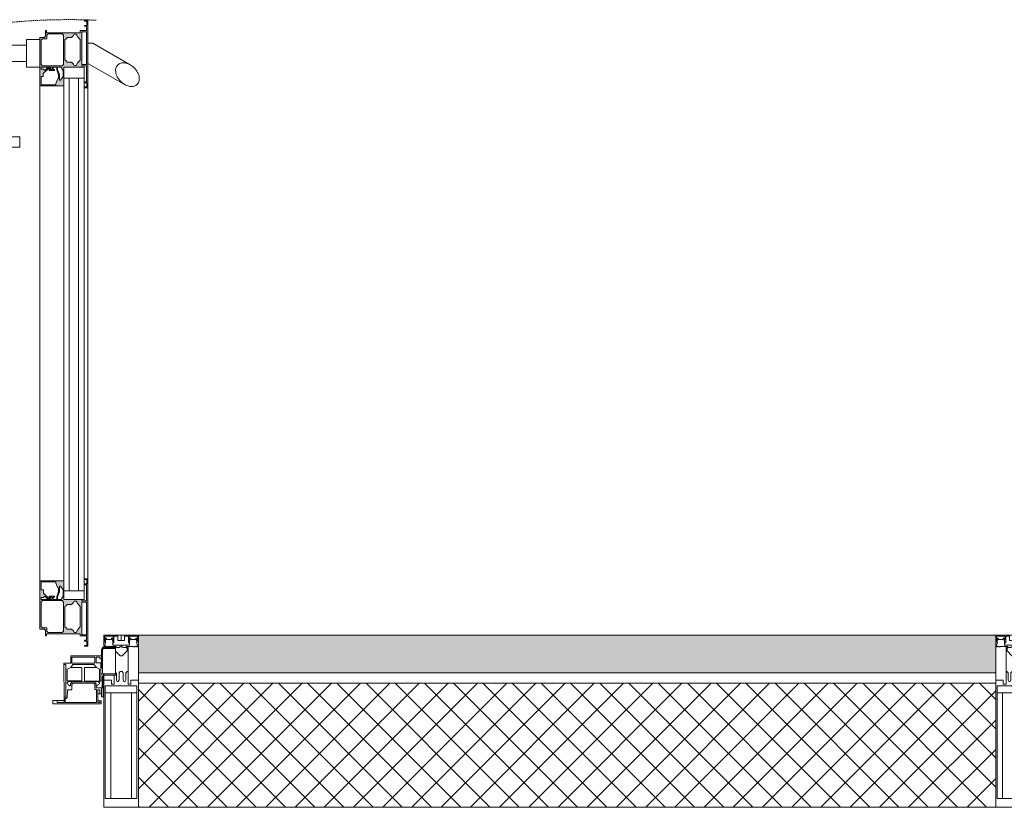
# Model space of a CAD drawing. Header units: millimetres. Extents: x 42571 to 146629, y -34435 to 73146.
# Tile 47 of 93: x 52110 to 53540, y -14 to 1130. Entities that reach past the tile are written whole.
import ezdxf

# ---------------------------------------------------------------- set-up
doc = ezdxf.new("R2010")
doc.units = ezdxf.units.MM
doc.linetypes.add('-D1-02х01', pattern=[3, 2, -1])
for name, color, linetype, lineweight in [('Opening Swing', 7, '-D1-02х01', 5), ('Panel', 7, 'Continuous', 5), ('Импосты витража', 7, 'Continuous', 5), ('Общие ребра', 7, 'Continuous', 5), ('Отделка 2 _5_', 7, 'Continuous', 5), ('Панели витража', 7, 'Continuous', 5), ('Стены', 7, 'Continuous', 5), ('Термическая_воздушная прослойка _3_', 7, 'Continuous', 5), ('Элементы узлов', 7, 'Continuous', 5)]:
    doc.layers.add(name, color=color, linetype=linetype, lineweight=lineweight)

# ---------------------------------------------------------------- blocks, each defined once
blk = doc.blocks.new('A_PAN_DOR_Структурные - EXT_3_Double_Витраж-4752634-50_AS_Plan_L01_Маркировочный - зависимый 4')
at = {"layer": 'Элементы узлов', "true_color": 0xebebeb}
h = blk.add_hatch(color=7, dxfattribs=at)
h.paths.add_polyline_path([(671.2, 794.8), (676.7, 794.8), (674.7, 826.8), (675.2, 796.1)])
h.paths.add_polyline_path([(635.5, 805.7), (635.5, 813.9), (632.8, 820.9), (632.8, 824.8), (631.4, 824.8), (631.4, 820.9), (634.1, 813.8), (634.8, 806.8)])
h.paths.add_polyline_path([(641.7, 824.8), (638.6, 823.6), (640.6, 820), (640.6, 811), (635.5, 805.7), (632.5, 806.8), (630.2, 799.3), (608.9, 799.3), (608.9, 811), (612, 811), (612, 815.8), (618.8, 822.5), (618, 823.8), (614.2, 820), (612.3, 821.9), (608.9, 821.9), (608.9, 824.8), (624.8, 824.8), (632.8, 824.8), (638.6, 824.8)])
h.paths.add_polyline_path([(674.7, 877.8), (665.7, 877.8), (665.7, 874.8), (616.5, 874.8), (615.2, 877.8), (615.2, 869.8), (613.2, 867.8), (606.7, 867.8), (606.7, 797.8), (641.7, 797.8), (641.7, 824.8), (667.7, 824.8), (667.7, 826.8), (674.7, 826.8), (674.7, 828.6), (667.7, 828.6), (667.7, 876), (674.7, 876)])
h.paths.add_polyline_path([(676.7, 892.8), (671.7, 892.8), (675.2, 891.5), (674.7, 877.8)])
h.paths.add_polyline_path([(676.7, 794.8), (676.7, 892.8), (674.7, 876), (674.7, 828.6), (676, 806.8)])
h.paths.add_polyline_path([(620.3, 820), (628.4, 820), (624.8, 821.5), (620.3, 821.5)])
h.paths.add_polyline_path([(626.4, 824.8), (631.4, 824.8), (639.4, 826.6)])
h.paths.add_polyline_path([(610.9, 826.6), (608.9, 828.6), (608.9, 864), (610.9, 866), (617, 866), (617, 871), (619, 873), (639.4, 873), (641.4, 871), (641.4, 828.6), (639.4, 826.6)])
h.paths.add_polyline_path([(656.9, 827.1), (652.9, 831.9), (646.5, 831.9), (643.2, 835.2), (643.2, 864.5), (646.5, 867.8), (652.9, 867.8), (656.9, 872.6), (659.8, 872.6), (662.3, 868.3), (665.7, 864.8), (665.7, 834.9), (662.3, 831.3), (659.8, 827.1)])
h = blk.add_hatch(color=7, dxfattribs=at)
h.paths.add_polyline_path([(632.8, 51.8), (632.8, 55.7), (635.5, 62.7), (635.5, 70.9), (634.1, 68.7), (634.1, 62.7), (631.4, 55.6), (631.4, 51.8)])
h.paths.add_polyline_path([(639.4, 50), (641.4, 48), (641.4, 5.6), (639.4, 3.6), (619, 3.6), (617, 5.6), (617, 10.6), (609.9, 11.6), (608.9, 12.6), (608.9, 48), (610.9, 50)])
h.paths.add_polyline_path([(641.7, 51.8), (632.8, 51.8), (639.4, 50), (624.8, 51.8), (608.9, 51.8), (608.9, 54.7), (612.3, 54.7), (614.2, 56.5), (618, 52.8), (618.8, 54), (612, 60.7), (612, 65.6), (608.9, 65.6), (608.9, 77.3), (630.2, 77.3), (630.2, 75.3), (632.9, 68.7), (636.9, 70.9), (640.6, 65.5), (640.6, 56.6), (638.6, 52.9)])
h.paths.add_polyline_path([(674.7, -1.2), (674.7, 0.6), (667.7, 0.6), (667.7, 48), (674.7, 48), (674.7, 49.8), (667.7, 49.8), (667.7, 51.8), (641.7, 51.8), (641.7, 78.8), (606.7, 78.8), (606.7, 8.8), (613.2, 8.8), (615.2, 6.8), (615.2, -1.2), (616.5, 1.8), (665.7, 1.8), (665.7, -1.2)])
h.paths.add_polyline_path([(671.7, -16.2), (676.7, -16.2), (675.2, -8.9), (675.2, -14.9)])
h.paths.add_polyline_path([(676.7, 81.8), (671.2, 81.8), (675.2, 80.5), (674.7, 49.8)])
h.paths.add_polyline_path([(676.7, -16.2), (676.7, 81.8), (674.7, 48), (674.7, 0.6)])
h.paths.add_polyline_path([(656.9, 4), (652.9, 8.8), (646.5, 8.8), (643.2, 12.1), (643.2, 41.4), (646.5, 44.6), (652.9, 44.6), (656.9, 49.5), (659.8, 49.5), (662.3, 45.2), (665.7, 41.7), (665.5, 11.6), (662.3, 8.2), (659.8, 4)])
h.paths.add_polyline_path([(620.3, 55), (624.8, 55), (628.4, 56.5), (620.3, 56.5)])
at = {"layer": 'Opening Swing'}
blk.add_arc((649, -18), 911.8, 87.5045, 180, dxfattribs=at)
at = {"layer": 'Panel'}
for p, q in [((696.5, -21), (696.5, -30)), ((699.5, -19.5), (698, -21)), ((698, -21), (698, -56.5)), ((717, -18), (699.5, -18)), ((717, -19.5), (699.5, -19.5)), ((717, -58), (717, -18)), ((652, -41), (642, -41)), ((642, -41), (642, -95)), ((644.7, -42.5), (642, -42.5)), ((644.7, -90.2), (644.7, -42.5)), ((654.7, -42.5), (651.7, -47)), ((696.5, -30), (652, -30)), ((652, -30), (652, -41)), ((653.4, -40.8), (653.4, -32)), ((653.4, -32), (687, -32)), ((687, -40.8), (653.4, -40.8)), ((685.5, -42.5), (654.7, -42.5)), ((689, -47), (685.5, -42.5)), ((687, -32), (687, -40.8)), ((688.8, -31.9), (694.2, -31.9)), ((688.8, -40.5), (688.8, -31.9)), ((695.5, -40.5), (688.8, -40.5)), ((694.2, -31.9), (694.2, -34.3)), ((694.2, -34.3), (696.5, -34.3)), ((695.5, -40.5), (695.5, -56.5)), ((696.5, -30), (696.5, -47.4)), ((651.7, -47), (646.6, -49.4)), ((646.6, -49.4), (646.6, -66.6)), ((668, -47), (651.7, -47)), ((668, -66.6), (668, -47)), ((689, -47), (671.6, -47)), ((671.6, -66.7), (671.6, -47)), ((693.7, -49.5), (689, -47)), ((693.7, -66.7), (693.7, -49.5)), ((698, -47.4), (695.5, -47.4)), ((695.5, -56.5), (695.5, -66.7)), ((717, -56.5), (695.5, -56.5)), ((698.8, -57.8), (702, -56.5)), ((646.6, -66.6), (668, -66.6)), ((646.6, -69.4), (648.5, -67.5)), ((646.6, -70.9), (646.6, -69.4)), ((648.6, -71.8), (646.6, -70.9)), ((648.5, -67.5), (654.1, -67.5)), ((654.1, -68.1), (651.6, -70.6)), ((651.6, -70.6), (651.6, -73.8)), ((655.2, -70), (653.5, -71.6)), ((654.1, -66.6), (654.1, -68.1)), ((654.1, -68.1), (681.6, -68.1)), ((685.1, -70), (655.2, -70)), ((681.6, -66.7), (671.6, -66.7)), ((681.6, -66.7), (695.5, -66.7)), ((681.6, -68.1), (681.6, -66.7)), ((691.8, -67.5), (681.6, -67.5)), ((681.6, -68.1), (686.1, -68.1)), ((685.1, -70), (686.7, -71.6)), ((686.1, -68.1), (688.6, -70.6)), ((688.6, -70.6), (688.6, -73.8)), ((691.7, -71.8), (693.6, -70.9)), ((693.6, -69.4), (691.8, -67.5)), ((693.6, -70.9), (693.6, -69.4)), ((698.8, -57.8), (697.5, -61)), ((697.5, -76.5), (697.5, -61)), ((699, -89.5), (699, -61)), ((702, -58), (717, -58)), ((647.2, -79.5), (647.2, -86)), ((647.2, -79.5), (653.5, -79.5)), ((649.7, -73.8), (648.6, -71.8)), ((651.6, -73.8), (649.7, -73.8)), ((653.5, -71.6), (653.5, -79.5)), ((686.7, -79.2), (686.7, -71.6)), ((689, -79.2), (686.7, -79.2)), ((688.6, -73.8), (688.6, -76.5)), ((688.6, -73.8), (690.5, -73.8)), ((688.6, -76.5), (697.5, -76.5)), ((689, -98), (689, -79.2)), ((690.5, -73.8), (691.7, -71.8)), ((691, -79.3), (694, -79.3)), ((691, -85.5), (691, -79.3)), ((691, -95.5), (691, -85.5)), ((691, -85.5), (696.5, -85.5)), ((694, -85.5), (694, -79.3)), ((696.5, -85.5), (696.5, -76.5)), ((696.5, -85.5), (696.5, -89.5)), ((642, -95), (626, -95)), ((626, -95), (626, -100)), ((626, -100), (696, -100)), ((632, -98), (632, -95)), ((642, -98), (632, -98)), ((644.7, -90.2), (642, -90.2)), ((642, -95), (642, -98)), ((643.5, -91.9), (643.5, -98)), ((645.2, -91.9), (643.5, -91.9)), ((643.5, -98), (689, -98)), ((646.4, -90.7), (645.2, -91.9)), ((647.2, -86), (646.4, -86.8)), ((646.4, -86.8), (646.4, -90.7)), ((691, -95.5), (691, -98)), ((696, -95.5), (691, -95.5)), ((694, -98), (691, -98)), ((694, -95.5), (694, -98)), ((696, -100), (696, -95.5)), ((696.5, -89.5), (699, -89.5))]:
    blk.add_line(p, q, dxfattribs=at)
for centre in [(699.5, -21), (702, -61)]:
    blk.add_arc(centre, 3, 90, 180, dxfattribs=at)
at = {"layer": 'Элементы узлов'}
for p, q in [((671.7, 892.8), (671.7, 891.5)), ((676.7, 892.8), (671.7, 892.8)), ((671.7, 891.5), (675.2, 891.5)), ((675.2, 891.5), (675.2, 885.5)), ((676.7, 794.8), (676.7, 892.8)), ((616.5, 877.8), (615.2, 877.8)), ((615.2, 877.8), (615.2, 869.8)), ((616.5, 874.8), (616.5, 877.8)), ((665.7, 874.8), (616.5, 874.8)), ((617, 871), (619, 873)), ((619, 873), (639.4, 873)), ((639.4, 873), (641.4, 871)), ((655.7, 870.6), (656.9, 872.6)), ((656.9, 872.6), (659.8, 872.6)), ((659.8, 872.6), (662.3, 868.3)), ((674.7, 877.8), (665.7, 877.8)), ((665.7, 877.8), (665.7, 874.8)), ((667.7, 876), (674.7, 876)), ((667.7, 828.6), (667.7, 876)), ((675.2, 885.5), (671.7, 885.5)), ((671.7, 885.5), (671.7, 884.2)), ((671.7, 884.2), (674.7, 884.2)), ((674.7, 884.2), (674.7, 877.8)), ((674.7, 876), (674.7, 828.6)), ((606.7, 864.8), (587.7, 864.8)), ((587.7, 864.8), (587.7, 856.8)), ((613.2, 867.8), (606.7, 867.8)), ((606.7, 867.8), (606.7, 797.8)), ((606.7, 824.8), (606.7, 864.8)), ((608.9, 864), (610.9, 866)), ((608.9, 828.6), (608.9, 864)), ((610.9, 866), (617, 866)), ((615.2, 869.8), (613.2, 867.8)), ((617, 866), (617, 871)), ((641.4, 871), (641.4, 828.6)), ((643.2, 864.5), (645.1, 865.8)), ((643.2, 835.2), (643.2, 864.5)), ((645.1, 865.8), (646.5, 867.8)), ((646.5, 867.8), (652.9, 867.8)), ((652.9, 867.8), (655.7, 870.6)), ((662.3, 868.3), (665.7, 864.8)), ((665.7, 864.8), (665.7, 834.9)), ((683.7, 859.8), (676.7, 859.8)), ((738.3, 828.2), (683.7, 859.8)), ((587.7, 856.8), (535.7, 856.8)), ((587.7, 832.8), (587.7, 856.8)), ((554.7, 832.8), (587.7, 832.8)), ((587.7, 832.8), (587.7, 824.8)), ((645.1, 833.8), (643.2, 835.2)), ((646.5, 831.9), (645.1, 833.8)), ((652.9, 831.9), (646.5, 831.9)), ((655.7, 829.1), (652.9, 831.9)), ((662.3, 831.3), (659.8, 827.1)), ((665.7, 834.9), (662.3, 831.3)), ((676.7, 829.8), (677.7, 829.8)), ((677.7, 829.8), (730.1, 799.6)), ((587.7, 824.8), (606.7, 824.8)), ((610.9, 826.6), (608.9, 828.6)), ((608.9, 821.9), (608.9, 824.8)), ((608.9, 824.8), (624.8, 824.8)), ((612.3, 821.9), (608.9, 821.9)), ((639.4, 826.6), (610.9, 826.6)), ((612, 815.8), (618.8, 822.5)), ((612, 811), (612, 815.8)), ((614.2, 820), (612.3, 821.9)), ((618, 823.8), (614.2, 820)), ((622.2, 823.8), (618, 823.8)), ((618.8, 822.5), (622.2, 822.5)), ((624.8, 821.5), (620.3, 821.5)), ((620.3, 821.5), (620.3, 820)), ((620.3, 820), (628.4, 820)), ((622.2, 822.5), (622.2, 823.8)), ((624.8, 824.8), (624.8, 821.5)), ((626.4, 821.5), (626.4, 824.8)), ((626.4, 824.8), (631.4, 824.8)), ((628.4, 821.5), (626.4, 821.5)), ((628.4, 820), (628.4, 821.5)), ((631.4, 824.8), (631.4, 820.9)), ((631.4, 820.9), (634.1, 813.8)), ((632.8, 820.9), (632.8, 824.8)), ((632.8, 824.8), (638.6, 824.8)), ((635.5, 813.9), (632.8, 820.9)), ((638.6, 824.8), (638.6, 823.6)), ((638.6, 823.6), (640.6, 820)), ((641.4, 828.6), (639.4, 826.6)), ((640.6, 820), (640.6, 811)), ((671.2, 824.8), (641.7, 824.8)), ((641.7, 824.8), (641.7, 808.8)), ((641.7, 797.8), (641.7, 824.8)), ((641.7, 824.8), (667.7, 824.8)), ((656.9, 827.1), (655.7, 829.1)), ((659.8, 827.1), (656.9, 827.1)), ((674.7, 828.6), (667.7, 828.6)), ((667.7, 824.8), (667.7, 826.8)), ((667.7, 826.8), (674.7, 826.8)), ((671.2, 808.8), (671.2, 824.8)), ((674.7, 826.8), (674.7, 803.4)), ((608.9, 799.3), (608.9, 811)), ((608.9, 811), (612, 811)), ((632.9, 807.8), (630.2, 801.2)), ((630.2, 801.2), (630.2, 799.3)), ((634.1, 807.8), (632.9, 807.8)), ((634.1, 813.8), (634.1, 807.8)), ((635.5, 805.7), (635.5, 813.9)), ((636.9, 805.7), (635.5, 805.7)), ((640.6, 811), (636.9, 805.7)), ((641.7, 808.8), (671.2, 808.8)), ((649.7, 808.8), (641.7, 808.8)), ((641.7, 808.8), (641.7, 64.3)), ((649.7, 64.3), (649.7, 808.8)), ((671.2, 808.8), (663.2, 808.8)), ((663.2, 808.8), (663.2, 64.3)), ((671.2, 794.8), (671.2, 808.8)), ((671.2, 64.3), (671.2, 808.8)), ((674.7, 803.4), (671.2, 803.4)), ((671.2, 803.4), (671.2, 802.1)), ((671.2, 802.1), (675.2, 802.1)), ((675.2, 802.1), (675.2, 796.1)), ((606.7, 797.8), (641.7, 797.8)), ((606.7, 797.8), (606.7, 78.8)), ((630.2, 799.3), (608.9, 799.3)), ((641.7, 78.8), (641.7, 797.8)), ((675.2, 796.1), (671.2, 796.1)), ((671.2, 796.1), (671.2, 794.8)), ((671.2, 794.8), (676.7, 794.8)), ((671.2, 794.8), (671.2, 81.8)), ((676.7, 81.8), (676.7, 794.8)), ((577.7, 723.8), (554.7, 723.8)), ((577.7, 708.8), (577.7, 723.8)), ((547.7, 708.8), (577.7, 708.8)), ((641.7, 78.8), (606.7, 78.8)), ((606.7, 78.8), (606.7, 8.8)), ((608.9, 65.6), (608.9, 77.3)), ((608.9, 77.3), (630.2, 77.3)), ((630.2, 77.3), (630.2, 75.3)), ((630.2, 75.3), (632.9, 68.7)), ((641.7, 51.8), (641.7, 78.8)), ((676.7, 81.8), (671.2, 81.8)), ((671.2, 81.8), (671.2, 80.5)), ((671.2, 64.3), (671.2, 80.5)), ((671.2, 80.5), (675.2, 80.5)), ((675.2, 74.5), (671.2, 74.5)), ((671.2, 74.5), (671.2, 73.1)), ((671.2, 73.1), (674.7, 73.1)), ((674.7, 73.1), (674.7, 49.8)), ((675.2, 80.5), (675.2, 74.5)), ((676.7, -16.2), (676.7, 81.8)), ((612, 65.6), (608.9, 65.6)), ((612, 60.7), (612, 65.6)), ((618.8, 54), (612, 60.7)), ((634.1, 62.7), (631.4, 55.6)), ((632.8, 55.7), (635.5, 62.7)), ((632.9, 68.7), (634.1, 68.7)), ((634.1, 68.7), (634.1, 62.7)), ((635.5, 62.7), (635.5, 70.9)), ((635.5, 70.9), (636.9, 70.9)), ((636.9, 70.9), (640.6, 65.5)), ((640.6, 65.5), (640.6, 56.6)), ((641.7, 64.3), (649.7, 64.3)), ((671.2, 64.3), (641.7, 64.3)), ((641.7, 64.3), (641.7, 51.8)), ((663.2, 64.3), (671.2, 64.3)), ((671.2, 51.8), (671.2, 64.3)), ((608.9, 51.8), (608.9, 54.7)), ((608.9, 54.7), (612.3, 54.7)), ((624.8, 51.8), (608.9, 51.8)), ((608.9, 48), (610.9, 50)), ((608.9, 12.6), (608.9, 48)), ((610.9, 50), (639.4, 50)), ((612.3, 54.7), (614.2, 56.5)), ((614.2, 56.5), (618, 52.8)), ((618, 52.8), (622.2, 52.8)), ((622.2, 54), (618.8, 54)), ((628.4, 56.5), (620.3, 56.5)), ((620.3, 56.5), (620.3, 55)), ((620.3, 55), (624.8, 55)), ((622.2, 52.8), (622.2, 54)), ((624.8, 55), (624.8, 51.8)), ((626.4, 51.8), (626.4, 55)), ((626.4, 55), (628.4, 55)), ((631.4, 51.8), (626.4, 51.8)), ((628.4, 55), (628.4, 56.5)), ((631.4, 55.6), (631.4, 51.8)), ((632.8, 51.8), (632.8, 55.7)), ((638.6, 51.8), (632.8, 51.8)), ((640.6, 56.6), (638.6, 52.9)), ((638.6, 52.9), (638.6, 51.8)), ((639.4, 50), (641.4, 48)), ((641.4, 48), (641.4, 5.6)), ((641.7, 51.8), (671.2, 51.8)), ((667.7, 51.8), (641.7, 51.8)), ((645.1, 42.7), (646.5, 44.6)), ((646.5, 44.6), (652.9, 44.6)), ((652.9, 44.6), (655.7, 47.4)), ((655.7, 47.4), (656.9, 49.5)), ((656.9, 49.5), (659.8, 49.5)), ((659.8, 49.5), (662.3, 45.2)), ((662.3, 45.2), (665.7, 41.7)), ((667.7, 49.8), (667.7, 51.8)), ((674.7, 49.8), (667.7, 49.8)), ((667.7, 0.6), (667.7, 48)), ((667.7, 48), (674.7, 48)), ((674.7, 48), (674.7, 0.6)), ((643.2, 41.4), (645.1, 42.7)), ((643.2, 12.1), (643.2, 41.4)), ((665.7, 41.7), (665.7, 11.8)), ((606.7, 8.8), (613.2, 8.8)), ((610.9, 10.6), (608.9, 12.6)), ((617, 10.6), (610.9, 10.6)), ((613.2, 8.8), (615.2, 6.8)), ((615.2, 6.8), (615.2, -1.2)), ((616.5, -1.2), (616.5, 1.8)), ((616.5, 1.8), (665.7, 1.8)), ((617, 5.6), (617, 10.6)), ((619, 3.6), (617, 5.6)), ((639.4, 3.6), (619, 3.6)), ((641.4, 5.6), (639.4, 3.6)), ((645.1, 10.7), (643.2, 12.1)), ((646.5, 8.8), (645.1, 10.7)), ((652.9, 8.8), (646.5, 8.8)), ((655.7, 6), (652.9, 8.8)), ((656.9, 4), (655.7, 6)), ((659.8, 4), (656.9, 4)), ((662.3, 8.2), (659.8, 4)), ((665.7, 11.8), (662.3, 8.2)), ((665.7, 1.8), (665.7, -1.2)), ((674.7, 0.6), (667.7, 0.6)), ((615.2, -1.2), (616.5, -1.2)), ((665.7, -1.2), (674.7, -1.2)), ((674.7, -7.6), (671.7, -7.6)), ((671.7, -7.6), (671.7, -8.9)), ((671.7, -8.9), (675.2, -8.9)), ((674.7, -1.2), (674.7, -7.6)), ((675.2, -8.9), (675.2, -14.9)), ((675.2, -14.9), (671.7, -14.9)), ((671.7, -14.9), (671.7, -16.2)), ((671.7, -16.2), (676.7, -16.2))]:
    blk.add_line(p, q, dxfattribs=at)
for points in [[(748.3, 799.7), (749.7, 801.1), (751.6, 804.7), (751.5, 811.7), (748.3, 819), (743, 825.2), (736.6, 829.4), (730.2, 831.4), (724.3, 831), (721.3, 829.2), (720.1, 828)], [(720.1, 828), (718.7, 826.6), (716.8, 823.1), (716.9, 816.1), (720.1, 808.7), (725.4, 802.5), (731.8, 798.3), (738.2, 796.4), (744.1, 796.8), (747.1, 798.5), (748.3, 799.7)]]:
    blk.add_open_spline(points, degree=3, knots=[0, 0, 0, 0, 0.133333, 0.266667, 0.4, 0.533333, 0.65, 0.766667, 0.883333, 1, 1, 1, 1], dxfattribs=at)
blk = doc.blocks.new('Rectangular Mullion - R_StandardFrame_50Wx250H-4985551-50_AS_Plan_L01_Маркировочный - зависимый 4')
at = {"layer": 'Импосты витража'}
for p, q in [((60998.7, 62378.5), (60998.7, 62360.5)), ((60998.7, 62360.5), (60998.7, 62378.5)), ((60998.7, 62378.5), (62318.7, 62378.5)), ((62318.7, 62378.5), (60998.7, 62378.5)), ((60998.7, 62319.7), (60998.7, 62128.5)), ((60998.7, 62128.5), (60998.7, 62319.7)), ((62318.7, 62128.5), (60998.7, 62128.5)), ((62318.7, 62128.5), (60998.7, 62128.5))]:
    blk.add_line(p, q, dxfattribs=at)
blk = doc.blocks.new('Rectangular Mullion - 50Wx250H-2623690-50_AS_Plan_L01_Маркировочный - зависимый 4')
at = {"layer": 'Элементы узлов'}
for p, q in [((-25, 65.2), (-25, 250)), ((-25, 250), (0, 250)), ((25, 250), (0, 250)), ((25, 65.2), (25, 250)), ((-23, 237.3), (0, 237.3)), ((-23, 237.3), (-23, 73.6)), ((-14.9, 84), (-14.9, 237.3)), ((23, 237.3), (0, 237.3)), ((14.9, 84), (14.9, 237.3)), ((23, 237.3), (23, 73.6)), ((0, 84), (-23, 84)), ((-0.5, 73.6), (-23, 73.6)), ((0, 84), (23, 84)), ((0.5, 73.6), (23, 73.6)), ((-14, 65.2), (-25, 65.2)), ((-14, 71.3), (-14, 65.2)), ((-10, 71.3), (-14, 71.3)), ((-10, 58), (-10, 71.3)), ((-7, 65.2), (-5.9, 67.3)), ((-7, 65.2), (-7, 54.7)), ((-4.1, 67.3), (-5.9, 67.3)), ((-4.1, 67.3), (-2.9, 65.1)), ((-2.9, 65.1), (-2.9, 54.6)), ((4.1, 67.3), (2.9, 65.1)), ((2.9, 65.1), (2.9, 54.6)), ((4.1, 67.3), (5.9, 67.3)), ((7, 65.2), (5.9, 67.3)), ((7, 65.2), (7, 54.7)), ((10, 71.3), (14, 71.3)), ((10, 53), (10, 71.3)), ((14, 71.3), (14, 65.2)), ((14, 65.2), (25, 65.2)), ((-1.3, 53), (-2.9, 54.6)), ((0, 53), (-1.3, 53)), ((0, 53), (1.3, 53)), ((1.3, 53), (2.9, 54.6)), ((8.7, 53), (7, 54.7)), ((8.7, 53), (10, 53)), ((10, 53), (10, 17)), ((-8, 23.5), (-1.5, 30)), ((-1.5, 30), (0, 30)), ((1.5, 30), (0, 30)), ((8.5, 23), (1.5, 30)), ((-23.8, 14.6), (-25, 14.2)), ((-22.3, 17), (-23.8, 17)), ((-23.8, 17), (-23.8, 14.6)), ((-22.5, 10.6), (-23.8, 14.6)), ((-22.3, 17), (-22.3, 16)), ((-22.3, 16), (-21.3, 16)), ((-19, 17.6), (-21.3, 16)), ((-18.4, 16.6), (-19, 17.6)), ((-7.4, 16.6), (-18.4, 16.6)), ((-12.2, 9), (-12.2, 14.8)), ((-12.2, 14.8), (0, 14.8)), ((-10, 17), (-7.5, 17)), ((-7.5, 17), (-7.5, 18.5)), ((-7.4, 18), (-7.4, 16.6)), ((-2.6, 18), (-7.4, 18)), ((-2.6, 18), (-2.6, 16.8)), ((-2.6, 16.8), (0, 16.8)), ((2.6, 16.8), (0, 16.8)), ((0, 14.8), (0, 16.8)), ((0, 14.8), (0, 16.8)), ((12.2, 14.8), (0, 14.8)), ((2.6, 18), (2.6, 16.8)), ((2.6, 18), (7.4, 18)), ((7.4, 18), (7.4, 16.6)), ((7.4, 16.6), (18.4, 16.6)), ((7.5, 18.5), (8.5, 18.5)), ((7.5, 17), (7.5, 18.5)), ((10, 17), (7.5, 17)), ((8.5, 18.5), (8.5, 23)), ((12.2, 9), (12.2, 14.8)), ((18.4, 16.6), (19, 17.6)), ((19, 17.6), (21.3, 16)), ((22.3, 16), (21.3, 16)), ((22.3, 17), (22.3, 16)), ((22.3, 17), (23.8, 17)), ((22.5, 10.6), (23.8, 14.6)), ((23.8, 17), (23.8, 14.6)), ((23.8, 14.6), (25, 14.2)), ((-25, 0), (-25, 14.2)), ((-22.5, 10.6), (-23.7, 9.9)), ((-23.7, 1.3), (-23.7, 9.9)), ((-23.7, 1.3), (-11.8, 1.3)), ((-23.2, 10.2), (-22.5, 8)), ((-22.5, 8), (-22.5, 4.5)), ((-21.3, 4.5), (-22.5, 4.5)), ((-21.3, 4.5), (-21.3, 6.5)), ((-21.3, 6.5), (-14.2, 6.5)), ((-14.2, 6.5), (-14.2, 4.5)), ((-13.2, 4.5), (-14.2, 4.5)), ((-13.2, 4.5), (-12.2, 7.2)), ((-12.7, 7.6), (-11.3, 11.4)), ((-12.7, 7.6), (-11.8, 6.9)), ((-11.8, 1.3), (-11.8, 6.9)), ((-10.5, 11.2), (-11.3, 11.4)), ((-10.5, 1.5), (-10.5, 11.2)), ((-4.8, 1.5), (-10.5, 1.5)), ((0, 8), (-4.8, 8)), ((-4.8, 1.5), (-4.8, 8)), ((0, 0), (0, 8)), ((0, 8), (4.8, 8)), ((0, 0), (0, 8)), ((4.8, 1.5), (4.8, 8)), ((4.8, 1.5), (10.5, 1.5)), ((10.5, 11.2), (11.3, 11.4)), ((10.5, 1.5), (10.5, 11.2)), ((12.7, 7.6), (11.3, 11.4)), ((12.7, 7.6), (11.8, 6.9)), ((11.8, 1.3), (11.8, 6.9)), ((23.7, 1.3), (11.8, 1.3)), ((13.2, 4.5), (12.2, 7.2)), ((13.2, 4.5), (14.2, 4.5)), ((21.3, 6.5), (14.2, 6.5)), ((14.2, 6.5), (14.2, 4.5)), ((21.3, 4.5), (21.3, 6.5)), ((21.3, 4.5), (22.5, 4.5)), ((22.5, 10.6), (23.7, 9.9)), ((23.2, 10.2), (22.5, 8)), ((22.5, 8), (22.5, 4.5)), ((23.7, 1.3), (23.7, 9.9)), ((25, 0), (25, 14.2)), ((-25, 0), (0, 0)), ((25, 0), (0, 0))]:
    blk.add_line(p, q, dxfattribs=at)
for centre, start, end in [((-0.5, 73.1), 360, 90), ((0.5, 73.1), 90, 180)]:
    blk.add_arc(centre, 0.5, start, end, dxfattribs=at)
blk = doc.blocks.new('Rectangular Mullion - R_StandardFrame_50Wx250H-V13-50_AS_Plan_L01_Маркировочный - зависимый 4')
at = {"layer": 'Импосты витража', "lineweight": 9}
for p, q in [((-25, 58.8), (-25, 250)), ((-25, 250), (25, 250)), ((25, 250), (25, 0)), ((-25, 0), (-25, 18)), ((25, 0), (-25, 0))]:
    blk.add_line(p, q, dxfattribs=at)
blk = doc.blocks.new('Rectangular Mullion - 50Wx250H-V11-50_AS_Plan_L01_Маркировочный - зависимый 4')
at = {"layer": 'Элементы узлов'}
for p, q in [((-25, 65.2), (-25, 250)), ((-25, 250), (0, 250)), ((25, 250), (0, 250)), ((25, 65.2), (25, 250)), ((-23, 237.3), (0, 237.3)), ((-23, 237.3), (-23, 73.6)), ((-14.9, 84), (-14.9, 237.3)), ((23, 237.3), (0, 237.3)), ((14.9, 84), (14.9, 237.3)), ((23, 237.3), (23, 73.6)), ((0, 84), (-23, 84)), ((-0.5, 73.6), (-23, 73.6)), ((0, 84), (23, 84)), ((0.5, 73.6), (23, 73.6)), ((-14, 65.2), (-25, 65.2)), ((-14, 71.3), (-14, 65.2)), ((-10, 71.3), (-14, 71.3)), ((-10, 53), (-10, 71.3)), ((-7, 65.2), (-5.9, 67.3)), ((-7, 65.2), (-7, 54.7)), ((-4.1, 67.3), (-5.9, 67.3)), ((-4.1, 67.3), (-2.9, 65.1)), ((-2.9, 65.1), (-2.9, 54.6)), ((4.1, 67.3), (2.9, 65.1)), ((2.9, 65.1), (2.9, 54.6)), ((4.1, 67.3), (5.9, 67.3)), ((7, 65.2), (5.9, 67.3)), ((7, 65.2), (7, 54.7)), ((10, 71.3), (14, 71.3)), ((10, 53), (10, 71.3)), ((14, 71.3), (14, 65.2)), ((14, 65.2), (25, 65.2)), ((-8.7, 53), (-10, 53)), ((-10, 53), (-10, 17)), ((-8.7, 53), (-7, 54.7)), ((-1.3, 53), (-2.9, 54.6)), ((0, 53), (-1.3, 53)), ((0, 53), (1.3, 53)), ((1.3, 53), (2.9, 54.6)), ((8.7, 53), (7, 54.7)), ((8.7, 53), (10, 53)), ((10, 53), (10, 17)), ((-8.5, 23), (-1.5, 30)), ((-1.5, 30), (0, 30)), ((1.5, 30), (0, 30)), ((8.5, 23), (1.5, 30)), ((-23.8, 14.6), (-25, 14.2)), ((-22.3, 17), (-23.8, 17)), ((-23.8, 17), (-23.8, 14.6)), ((-22.5, 10.6), (-23.8, 14.6)), ((-22.3, 17), (-22.3, 16)), ((-22.3, 16), (-21.3, 16)), ((-19, 17.6), (-21.3, 16)), ((-18.4, 16.6), (-19, 17.6)), ((-7.4, 16.6), (-18.4, 16.6)), ((-12.2, 9), (-12.2, 14.8)), ((-12.2, 14.8), (0, 14.8)), ((-10, 17), (-7.5, 17)), ((-8.5, 18.5), (-8.5, 23)), ((-7.5, 18.5), (-8.5, 18.5)), ((-7.5, 17), (-7.5, 18.5)), ((-7.4, 18), (-7.4, 16.6)), ((-2.6, 18), (-7.4, 18)), ((-2.6, 18), (-2.6, 16.8)), ((-2.6, 16.8), (0, 16.8)), ((2.6, 16.8), (0, 16.8)), ((0, 14.8), (0, 16.8)), ((0, 14.8), (0, 16.8)), ((12.2, 14.8), (0, 14.8)), ((2.6, 18), (2.6, 16.8)), ((2.6, 18), (7.4, 18)), ((7.4, 18), (7.4, 16.6)), ((7.4, 16.6), (18.4, 16.6)), ((7.5, 18.5), (8.5, 18.5)), ((7.5, 17), (7.5, 18.5)), ((10, 17), (7.5, 17)), ((8.5, 18.5), (8.5, 23)), ((12.2, 9), (12.2, 14.8)), ((18.4, 16.6), (19, 17.6)), ((19, 17.6), (21.3, 16)), ((22.3, 16), (21.3, 16)), ((22.3, 17), (22.3, 16)), ((22.3, 17), (23.8, 17)), ((22.5, 10.6), (23.8, 14.6)), ((23.8, 17), (23.8, 14.6)), ((23.8, 14.6), (25, 14.2)), ((-25, 0), (-25, 14.2)), ((-22.5, 10.6), (-23.7, 9.9)), ((-23.7, 1.3), (-23.7, 9.9)), ((-23.7, 1.3), (-11.8, 1.3)), ((-23.2, 10.2), (-22.5, 8)), ((-22.5, 8), (-22.5, 4.5)), ((-21.3, 4.5), (-22.5, 4.5)), ((-21.3, 4.5), (-21.3, 6.5)), ((-21.3, 6.5), (-14.2, 6.5)), ((-14.2, 6.5), (-14.2, 4.5)), ((-13.2, 4.5), (-14.2, 4.5)), ((-13.2, 4.5), (-12.2, 7.2)), ((-12.7, 7.6), (-11.3, 11.4)), ((-12.7, 7.6), (-11.8, 6.9)), ((-11.8, 1.3), (-11.8, 6.9)), ((-10.5, 11.2), (-11.3, 11.4)), ((-10.5, 1.5), (-10.5, 11.2)), ((-4.8, 1.5), (-10.5, 1.5)), ((0, 8), (-4.8, 8)), ((-4.8, 1.5), (-4.8, 8)), ((0, 0), (0, 8)), ((0, 8), (4.8, 8)), ((0, 0), (0, 8)), ((4.8, 1.5), (4.8, 8)), ((4.8, 1.5), (10.5, 1.5)), ((10.5, 11.2), (11.3, 11.4)), ((10.5, 1.5), (10.5, 11.2)), ((12.7, 7.6), (11.3, 11.4)), ((12.7, 7.6), (11.8, 6.9)), ((11.8, 1.3), (11.8, 6.9)), ((23.7, 1.3), (11.8, 1.3)), ((13.2, 4.5), (12.2, 7.2)), ((13.2, 4.5), (14.2, 4.5)), ((21.3, 6.5), (14.2, 6.5)), ((14.2, 6.5), (14.2, 4.5)), ((21.3, 4.5), (21.3, 6.5)), ((21.3, 4.5), (22.5, 4.5)), ((22.5, 10.6), (23.7, 9.9)), ((23.2, 10.2), (22.5, 8)), ((22.5, 8), (22.5, 4.5)), ((23.7, 1.3), (23.7, 9.9)), ((25, 0), (25, 14.2)), ((-25, 0), (0, 0)), ((25, 0), (0, 0))]:
    blk.add_line(p, q, dxfattribs=at)
for centre, start, end in [((-0.5, 73.1), 360, 90), ((0.5, 73.1), 90, 180)]:
    blk.add_arc(centre, 0.5, start, end, dxfattribs=at)
blk = doc.blocks.new('Rectangular Mullion - R_StandardFrame_50Wx250H-4385223-50_AS_Plan_L01_Маркировочный - зависимый 4')
at = {"layer": 'Импосты витража', "lineweight": 9}
for p, q in [((-25, 0), (-25, 250)), ((-25, 250), (25, 250)), ((25, 250), (25, 0)), ((25, 0), (-25, 0))]:
    blk.add_line(p, q, dxfattribs=at)
blk = doc.blocks.new('RST_AR_KMN_R22_SLB_FCD_rvt-1-50_AS_Plan_L01_Маркировочный - зависимый 4')
at = {"layer": 'Стены', "true_color": 0xeff9fa}
blk.add_hatch(color=7, dxfattribs=at).paths.add_polyline_path([(61048.7, 62323.5), (62293.7, 62323.5), (62293.7, 62378.5), (61048.7, 62378.5)])
at = {"layer": 'Стены'}
h = blk.add_hatch(dxfattribs=at)
h.set_pattern_fill('FP_13', color=256, style=0, pattern_type=2)
h.set_pattern_definition([(45, (0, 0), (-21.213203, 21.213203), []), (135, (0, 0), (-21.213203, -21.213203), [])])
h.paths.add_polyline_path([(61048.7, 62128.5), (62293.7, 62128.5), (62293.7, 62308.5), (61048.7, 62308.5)])
at = {"layer": 'Общие ребра'}
for p, q in [((62293.7, 62323.5), (61048.7, 62323.5)), ((62293.7, 62308.5), (61048.7, 62308.5))]:
    blk.add_line(p, q, dxfattribs=at)
at = {"layer": 'Отделка 2 _5_'}
for p, q in [((62293.7, 62378.5), (61048.7, 62378.5)), ((61048.7, 62378.5), (61048.7, 62323.5)), ((62293.7, 62323.5), (62293.7, 62378.5))]:
    blk.add_line(p, q, dxfattribs=at)
at = {"layer": 'Термическая_воздушная прослойка _3_'}
for p, q in [((61048.7, 62323.5), (61048.7, 62308.5)), ((62293.7, 62308.5), (62293.7, 62323.5)), ((61048.7, 62308.5), (61048.7, 62128.5)), ((62293.7, 62128.5), (62293.7, 62308.5)), ((61048.7, 62128.5), (62293.7, 62128.5))]:
    blk.add_line(p, q, dxfattribs=at)
at = {"layer": 'Импосты витража', "lineweight": 5}
blk.add_blockref('Rectangular Mullion - R_StandardFrame_50Wx250H-4985551-50_AS_Plan_L01_Маркировочный - зависимый 4', (0, 0), dxfattribs=at)
at = {"layer": 'Импосты витража', "lineweight": 5, "extrusion": (0, 0, -1), "rotation": 179.9981915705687}
for name, p in [('Rectangular Mullion - 50Wx250H-2623690-50_AS_Plan_L01_Маркировочный - зависимый 4', (-61023.7, 62378.5)), ('Rectangular Mullion - R_StandardFrame_50Wx250H-V13-50_AS_Plan_L01_Маркировочный - зависимый 4', (-61023.7, 62378.5)), ('Rectangular Mullion - 50Wx250H-V11-50_AS_Plan_L01_Маркировочный - зависимый 4', (-62318.7, 62378.5)), ('Rectangular Mullion - R_StandardFrame_50Wx250H-4385223-50_AS_Plan_L01_Маркировочный - зависимый 4', (-62318.7, 62378.5))]:
    blk.add_blockref(name, p, dxfattribs=at)
at = {"layer": 'Панели витража', "lineweight": 5, "rotation": 0.001808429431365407}
blk.add_blockref('A_PAN_DOR_Структурные - EXT_3_Double_Витраж-4752634-50_AS_Plan_L01_Маркировочный - зависимый 4', (60298.7, 62378.5), dxfattribs=at)
blk = doc.blocks.new('A$Cdea34fad')
at = {"lineweight": 5}
blk.add_blockref('RST_AR_KMN_R22_SLB_FCD_rvt-1-50_AS_Plan_L01_Маркировочный - зависимый 4', (-51337.1, -26686.7), dxfattribs=at)

msp = doc.modelspace()

# ---------------------------------------------------------------- block references
at = {"layer": 'Стены', "linetype": 'ByBlock'}
msp.add_blockref('A$Cdea34fad', (42570.5, -35456), dxfattribs=at)

doc.saveas('drawing.dxf')
